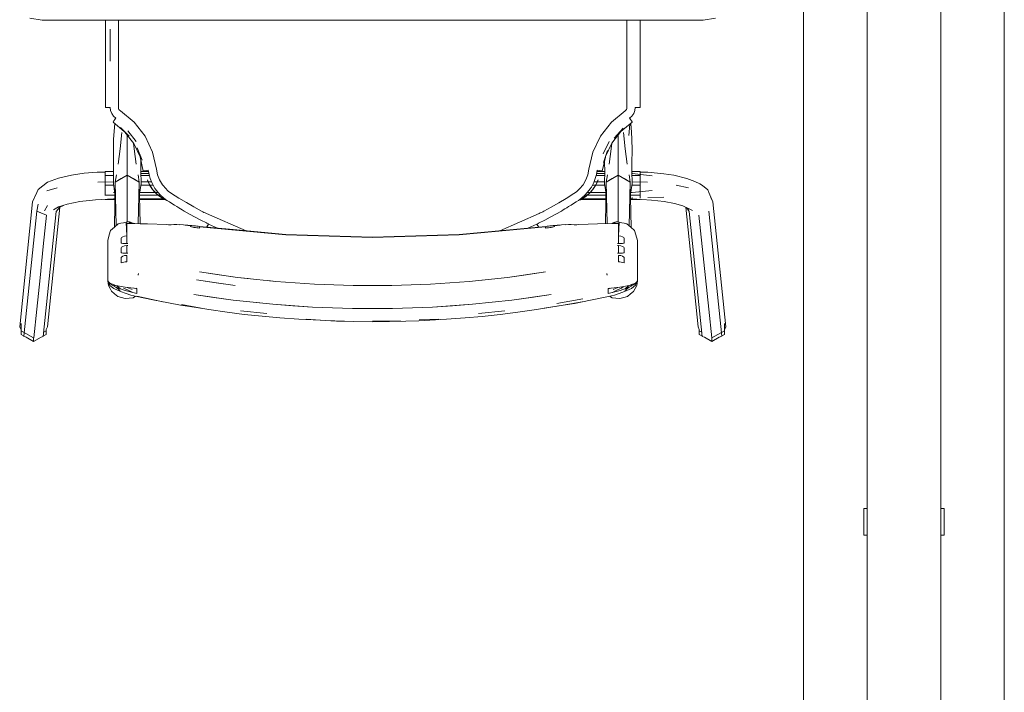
# Model space of a CAD drawing. Header units: millimetres. Extents: x -261 to 187, y -214 to 106.
# Tile 103 of 256: x -218.415 to -217.679, y -154.736 to -154.233. Entities that reach past the tile are written whole.
import ezdxf

# ---------------------------------------------------------------- set-up
doc = ezdxf.new("R2010")
doc.units = ezdxf.units.MM
doc.header["$LTSCALE"] = 0.005
doc.header["$MEASUREMENT"] = 0
for name, color, linetype, lineweight in [('IFC-Elemento de mobília-Contorno', 9, 'Continuous', 5), ('IFC-Janela-Contorno', 9, 'Continuous', 5), ('IFC-Parede padrão-Contorno', 9, 'Continuous', 5), ('IFC-Viga-Contorno', 9, 'Continuous', 5)]:
    doc.layers.add(name, color=color, linetype=linetype, lineweight=lineweight)

msp = doc.modelspace()

# ---------------------------------------------------------------- linework, layer by layer
at = {"layer": 'IFC-Elemento de mobília-Contorno', "lineweight": 5}
for p, q in [((-218.40718, -154.23207), (-218.39801, -154.2337)), ((-218.39801, -154.2337), (-217.90405, -154.2337)), ((-218.35083, -154.24124), (-218.35083, -154.2337)), ((-218.35083, -154.24407), (-218.35083, -154.2337)), ((-218.34101, -154.24486), (-218.34101, -154.2337)), ((-217.96104, -154.23949), (-217.96104, -154.2337)), ((-217.95122, -154.24407), (-217.95122, -154.2337)), ((-217.90405, -154.2337), (-217.89487, -154.23207)), ((-218.3472, -154.25432), (-218.34715, -154.24039)), ((-218.34719, -154.25234), (-218.34715, -154.24039)), ((-217.96104, -154.25297), (-217.96104, -154.23949)), ((-218.35083, -154.25404), (-218.35083, -154.24407)), ((-218.34101, -154.25154), (-218.34101, -154.24486)), ((-217.95122, -154.25404), (-217.95122, -154.24407)), ((-218.35083, -154.25404), (-218.35083, -154.26401)), ((-218.34723, -154.26429), (-218.34719, -154.25234)), ((-218.34101, -154.25497), (-218.34101, -154.25154)), ((-218.34101, -154.2567), (-218.34101, -154.25497)), ((-218.34101, -154.25922), (-218.34101, -154.2567)), ((-217.96104, -154.26646), (-217.96104, -154.25297)), ((-217.95123, -154.26401), (-217.95122, -154.25404)), ((-218.35083, -154.27273), (-218.35083, -154.26401)), ((-218.34101, -154.26428), (-218.34101, -154.25922)), ((-218.34101, -154.2734), (-218.34101, -154.26428)), ((-217.95123, -154.27273), (-217.95123, -154.26401)), ((-218.35083, -154.28146), (-218.35083, -154.27273)), ((-217.96104, -154.28119), (-217.96104, -154.26646)), ((-217.95123, -154.28146), (-217.95123, -154.27273)), ((-218.34101, -154.28191), (-218.34101, -154.2734)), ((-218.35083, -154.29019), (-218.35083, -154.28146)), ((-218.34101, -154.29044), (-218.34101, -154.28191)), ((-217.96104, -154.29897), (-217.96104, -154.28119)), ((-217.95123, -154.28146), (-217.95122, -154.29019)), ((-218.35083, -154.29893), (-218.35083, -154.29019)), ((-218.34101, -154.29897), (-218.34101, -154.29044)), ((-217.95122, -154.29893), (-217.95122, -154.29019)), ((-218.35083, -154.29893), (-218.35061, -154.29895)), ((-218.35061, -154.29895), (-218.34985, -154.29896)), ((-218.34985, -154.29896), (-218.34867, -154.29898)), ((-218.34867, -154.29898), (-218.34724, -154.29898)), ((-218.34724, -154.29898), (-218.34695, -154.30126)), ((-218.34695, -154.30126), (-218.34611, -154.30341)), ((-218.34101, -154.29897), (-218.34092, -154.29971)), ((-218.34092, -154.29971), (-218.34065, -154.30041)), ((-218.34065, -154.30041), (-218.34021, -154.30101)), ((-218.34021, -154.30101), (-218.33964, -154.3015)), ((-218.33964, -154.3015), (-218.32937, -154.30987)), ((-217.97266, -154.30985), (-217.96241, -154.3015)), ((-217.96241, -154.3015), (-217.96184, -154.30101)), ((-217.96184, -154.30101), (-217.96141, -154.30041)), ((-217.96141, -154.30041), (-217.96113, -154.29971)), ((-217.96113, -154.29971), (-217.96104, -154.29897)), ((-217.95594, -154.30341), (-217.9551, -154.30126)), ((-217.9551, -154.30126), (-217.95482, -154.29898)), ((-217.95482, -154.29898), (-217.95339, -154.29898)), ((-217.95339, -154.29898), (-217.9522, -154.29896)), ((-217.9522, -154.29896), (-217.95144, -154.29895)), ((-217.95144, -154.29895), (-217.95122, -154.29893)), ((-218.34611, -154.30341), (-218.34477, -154.30529)), ((-218.34493, -154.30992), (-218.34481, -154.30968)), ((-218.34481, -154.30968), (-218.34441, -154.309)), ((-218.34477, -154.30529), (-218.343, -154.30677)), ((-218.34441, -154.309), (-218.34377, -154.30798)), ((-218.34377, -154.30798), (-218.343, -154.30677)), ((-218.34353, -154.30759), (-218.34347, -154.30694)), ((-218.34347, -154.30751), (-218.34347, -154.30637)), ((-218.32937, -154.30987), (-218.32119, -154.32028)), ((-217.98084, -154.32025), (-217.97266, -154.30985)), ((-217.95906, -154.30677), (-217.95728, -154.30529)), ((-217.95906, -154.30677), (-217.95828, -154.30798)), ((-217.95858, -154.30694), (-217.95858, -154.30637)), ((-217.95858, -154.30751), (-217.95858, -154.30637)), ((-217.95858, -154.30694), (-217.95853, -154.30759)), ((-217.95858, -154.3073), (-217.95856, -154.30755)), ((-217.95858, -154.3073), (-217.95855, -154.30755)), ((-217.95828, -154.30798), (-217.95764, -154.309)), ((-217.95764, -154.309), (-217.95724, -154.30968)), ((-217.95728, -154.30529), (-217.95594, -154.30341)), ((-217.95724, -154.30968), (-217.95713, -154.30992)), ((-218.34493, -154.30992), (-218.33669, -154.31674)), ((-218.34474, -154.32268), (-218.34379, -154.31086)), ((-218.33959, -154.31379), (-218.33301, -154.32046)), ((-218.33401, -154.3163), (-218.32779, -154.32441)), ((-217.9724, -154.32569), (-217.96564, -154.31695)), ((-217.97058, -154.32182), (-217.96388, -154.31438)), ((-217.96564, -154.31695), (-217.95713, -154.30992)), ((-217.95965, -154.31978), (-217.95891, -154.31139)), ((-217.95824, -154.31084), (-217.95762, -154.31728)), ((-218.34481, -154.33144), (-218.34474, -154.32268)), ((-218.3397, -154.32979), (-218.33848, -154.31765)), ((-218.33618, -154.31725), (-218.32961, -154.32575)), ((-218.33451, -154.32205), (-218.33451, -154.31941)), ((-218.33451, -154.33465), (-218.33451, -154.32205)), ((-218.32119, -154.32028), (-218.3155, -154.33222)), ((-217.98654, -154.33219), (-217.98084, -154.32025)), ((-217.97877, -154.33359), (-217.97426, -154.32441)), ((-217.96754, -154.32205), (-217.96754, -154.31941)), ((-217.96754, -154.33465), (-217.96754, -154.32205)), ((-217.96358, -154.31765), (-217.96235, -154.32979)), ((-217.95762, -154.31728), (-217.95731, -154.32268)), ((-217.95731, -154.32268), (-217.95719, -154.33089)), ((-218.34481, -154.33144), (-218.34469, -154.34016)), ((-218.34121, -154.34117), (-218.3397, -154.32979)), ((-218.32975, -154.32557), (-218.32932, -154.32979)), ((-218.32961, -154.32575), (-218.32491, -154.33576)), ((-218.32932, -154.32979), (-218.32781, -154.34117)), ((-218.32706, -154.32898), (-218.32343, -154.33828)), ((-217.97852, -154.33992), (-217.9755, -154.33098)), ((-217.97703, -154.33551), (-217.9724, -154.32569)), ((-217.97424, -154.34117), (-217.97273, -154.32979)), ((-217.97273, -154.32979), (-217.9723, -154.32556)), ((-217.96235, -154.32979), (-217.96084, -154.34117)), ((-217.95737, -154.34016), (-217.95719, -154.33089)), ((-218.33451, -154.34423), (-218.33451, -154.33465)), ((-218.32491, -154.33576), (-218.32248, -154.34653)), ((-218.32434, -154.34016), (-218.3243, -154.33843)), ((-218.3155, -154.33222), (-218.31258, -154.34508)), ((-217.98948, -154.34508), (-217.98654, -154.33219)), ((-217.97958, -154.34653), (-217.97718, -154.33595)), ((-217.97774, -154.33842), (-217.97772, -154.34016)), ((-217.96754, -154.34423), (-217.96754, -154.33465)), ((-218.35101, -154.34968), (-218.35101, -154.34666)), ((-218.35101, -154.34666), (-218.34465, -154.34666)), ((-218.34486, -154.35581), (-218.34464, -154.34638)), ((-218.34469, -154.34016), (-218.34464, -154.34638)), ((-218.33451, -154.34957), (-218.33451, -154.34423)), ((-218.32438, -154.34638), (-218.32434, -154.34016)), ((-218.32438, -154.34638), (-218.32417, -154.35581)), ((-218.32438, -154.34666), (-218.31861, -154.34666)), ((-218.32248, -154.34653), (-218.3222, -154.34638)), ((-218.3222, -154.34638), (-218.3214, -154.34618)), ((-218.3214, -154.34618), (-218.32019, -154.34598)), ((-218.32019, -154.34598), (-218.31876, -154.34579)), ((-218.31876, -154.34579), (-218.31822, -154.34896)), ((-218.31258, -154.34508), (-218.31176, -154.34917)), ((-217.99029, -154.34916), (-217.98948, -154.34508)), ((-217.98383, -154.34896), (-217.9833, -154.34579)), ((-217.98344, -154.34666), (-217.97768, -154.34666)), ((-217.9833, -154.34579), (-217.98187, -154.34598)), ((-217.98187, -154.34598), (-217.98065, -154.34618)), ((-217.98065, -154.34618), (-217.97985, -154.34638)), ((-217.97985, -154.34638), (-217.97958, -154.34653)), ((-217.97789, -154.35581), (-217.97767, -154.34638)), ((-217.97772, -154.34016), (-217.97767, -154.34638)), ((-217.96754, -154.34957), (-217.96754, -154.34423)), ((-217.95741, -154.34638), (-217.95737, -154.34016)), ((-217.95741, -154.34638), (-217.9572, -154.35581)), ((-217.95741, -154.34666), (-217.95104, -154.34666)), ((-217.95104, -154.34968), (-217.95104, -154.34666)), ((-217.95104, -154.34715), (-217.95104, -154.34666)), ((-218.39398, -154.35478), (-218.38583, -154.35184)), ((-218.38583, -154.35184), (-218.37614, -154.34961)), ((-218.37614, -154.34961), (-218.36673, -154.34803)), ((-218.36673, -154.34803), (-218.35708, -154.34731)), ((-218.35708, -154.34731), (-218.35101, -154.34723)), ((-218.35101, -154.34968), (-218.34472, -154.34968)), ((-218.35101, -154.35708), (-218.35101, -154.34968)), ((-218.34486, -154.34823), (-218.34468, -154.34823)), ((-218.34347, -154.35463), (-218.34262, -154.34932)), ((-218.34347, -154.35463), (-218.33451, -154.34957)), ((-218.34347, -154.35463), (-218.33899, -154.3521)), ((-218.33899, -154.3521), (-218.33451, -154.34957)), ((-218.33451, -154.36635), (-218.33451, -154.34957)), ((-218.33451, -154.34957), (-218.32555, -154.35463)), ((-218.33451, -154.34957), (-218.33003, -154.3521)), ((-218.33003, -154.3521), (-218.32555, -154.35463)), ((-218.3264, -154.34932), (-218.32555, -154.35463)), ((-218.32434, -154.34823), (-218.31835, -154.34823)), ((-218.32431, -154.34968), (-218.31803, -154.34968)), ((-218.31942, -154.35305), (-218.31874, -154.35474)), ((-218.31942, -154.35308), (-218.31942, -154.35306)), ((-218.31942, -154.35308), (-218.31793, -154.35641)), ((-218.31942, -154.35308), (-218.31874, -154.35474)), ((-218.31942, -154.35311), (-218.31929, -154.3534)), ((-218.31822, -154.34896), (-218.31736, -154.35208)), ((-218.31736, -154.35208), (-218.31619, -154.3551)), ((-218.31176, -154.34917), (-218.31028, -154.35306)), ((-218.31028, -154.35306), (-218.30817, -154.35665)), ((-217.99388, -154.35664), (-217.99177, -154.35305)), ((-217.99177, -154.35305), (-217.99029, -154.34916)), ((-217.98586, -154.3551), (-217.98469, -154.35208)), ((-217.98469, -154.35208), (-217.98383, -154.34896)), ((-217.98413, -154.35641), (-217.98275, -154.35334)), ((-217.98403, -154.34968), (-217.97775, -154.34968)), ((-217.98371, -154.34823), (-217.97771, -154.34823)), ((-217.98331, -154.35474), (-217.98263, -154.35305)), ((-217.98331, -154.35474), (-217.98263, -154.35308)), ((-217.98276, -154.3534), (-217.98263, -154.35311)), ((-217.98263, -154.35308), (-217.98263, -154.35306)), ((-217.9765, -154.35463), (-217.97565, -154.34932)), ((-217.9765, -154.35463), (-217.96754, -154.34957)), ((-217.9765, -154.35463), (-217.97202, -154.3521)), ((-217.97202, -154.3521), (-217.96754, -154.34957)), ((-217.96754, -154.36635), (-217.96754, -154.34957)), ((-217.96754, -154.34957), (-217.95858, -154.35463)), ((-217.96754, -154.34957), (-217.96306, -154.3521)), ((-217.96306, -154.3521), (-217.95858, -154.35463)), ((-217.95943, -154.34932), (-217.95858, -154.35463)), ((-217.95737, -154.34823), (-217.95719, -154.34823)), ((-217.95734, -154.34968), (-217.95104, -154.34968)), ((-217.95719, -154.34823), (-217.95719, -154.34769)), ((-217.95719, -154.34823), (-217.95719, -154.34769)), ((-217.95719, -154.34823), (-217.9423, -154.34994)), ((-217.95104, -154.34715), (-217.9455, -154.34715)), ((-217.95104, -154.35708), (-217.95104, -154.34968)), ((-217.9455, -154.34715), (-217.93345, -154.34852)), ((-217.93345, -154.34852), (-217.92596, -154.34944)), ((-217.92596, -154.34944), (-217.91633, -154.35192)), ((-217.91633, -154.35192), (-217.91021, -154.35421)), ((-218.40215, -154.36235), (-218.40116, -154.36015)), ((-218.40116, -154.36015), (-218.39398, -154.35478)), ((-218.39448, -154.36112), (-218.38697, -154.35887)), ((-218.35644, -154.35483), (-218.34486, -154.35454)), ((-218.35101, -154.35708), (-218.34466, -154.35708)), ((-218.35101, -154.36452), (-218.35101, -154.35708)), ((-218.34486, -154.35454), (-218.34483, -154.35454)), ((-218.34486, -154.35581), (-218.34365, -154.36364)), ((-218.34412, -154.38841), (-218.34347, -154.35463)), ((-218.34347, -154.35463), (-218.34265, -154.3871)), ((-218.32633, -154.38571), (-218.32555, -154.35463)), ((-218.32555, -154.35463), (-218.32495, -154.38574)), ((-218.32538, -154.36364), (-218.32417, -154.35581)), ((-218.32436, -154.35708), (-218.31758, -154.35708)), ((-218.3242, -154.35454), (-218.31882, -154.35454)), ((-218.31876, -154.35454), (-218.31641, -154.35454)), ((-218.31874, -154.35474), (-218.31777, -154.35677)), ((-218.31874, -154.35474), (-218.31795, -154.35638)), ((-218.31795, -154.35638), (-218.31704, -154.35796)), ((-218.31777, -154.35677), (-218.31704, -154.35796)), ((-218.31754, -154.35708), (-218.31518, -154.35708)), ((-218.31741, -154.35732), (-218.31587, -154.35967)), ((-218.31704, -154.35796), (-218.31602, -154.35948)), ((-218.31619, -154.3551), (-218.31472, -154.35796)), ((-218.31602, -154.35948), (-218.31552, -154.36021)), ((-218.31602, -154.35948), (-218.31429, -154.36164)), ((-218.31552, -154.36021), (-218.31429, -154.36164)), ((-218.31476, -154.36106), (-218.31367, -154.36227)), ((-218.31472, -154.35796), (-218.31443, -154.35843)), ((-218.31443, -154.35843), (-218.31414, -154.3589)), ((-218.31414, -154.3589), (-218.31383, -154.35937)), ((-218.31383, -154.35937), (-218.31351, -154.35983)), ((-218.31355, -154.35978), (-218.31165, -154.36227)), ((-218.30817, -154.35665), (-218.30549, -154.35984)), ((-218.30549, -154.35984), (-218.30454, -154.36075)), ((-218.30454, -154.36075), (-218.30354, -154.36161)), ((-217.99851, -154.36161), (-217.99751, -154.36075)), ((-217.99751, -154.36075), (-217.99656, -154.35984)), ((-217.99656, -154.35984), (-217.99388, -154.35664)), ((-217.9904, -154.36227), (-217.9885, -154.35978)), ((-217.98854, -154.35983), (-217.98822, -154.35937)), ((-217.98838, -154.36227), (-217.9873, -154.36106)), ((-217.98822, -154.35937), (-217.98792, -154.3589)), ((-217.98792, -154.3589), (-217.98762, -154.35843)), ((-217.98777, -154.36164), (-217.98603, -154.35948)), ((-217.98777, -154.36164), (-217.98654, -154.36021)), ((-217.98762, -154.35843), (-217.98733, -154.35796)), ((-217.98733, -154.35796), (-217.98586, -154.3551)), ((-217.98688, -154.35708), (-217.98451, -154.35708)), ((-217.98654, -154.36021), (-217.98603, -154.35948)), ((-217.98618, -154.35967), (-217.98465, -154.35732)), ((-217.98603, -154.35948), (-217.98501, -154.35796)), ((-217.98565, -154.35454), (-217.98329, -154.35454)), ((-217.98501, -154.35796), (-217.98411, -154.35638)), ((-217.98501, -154.35796), (-217.98428, -154.35677)), ((-217.98448, -154.35708), (-217.97769, -154.35708)), ((-217.98428, -154.35677), (-217.98331, -154.35474)), ((-217.98411, -154.35638), (-217.98331, -154.35474)), ((-217.98323, -154.35454), (-217.97786, -154.35454)), ((-217.97789, -154.35581), (-217.97668, -154.36364)), ((-217.9771, -154.3857), (-217.9765, -154.35463)), ((-217.9765, -154.35463), (-217.97572, -154.38566)), ((-217.9594, -154.38728), (-217.95858, -154.35463)), ((-217.95858, -154.35463), (-217.95793, -154.3886)), ((-217.95841, -154.36364), (-217.9572, -154.35581)), ((-217.95739, -154.35708), (-217.95104, -154.35708)), ((-217.95723, -154.35454), (-217.94561, -154.35483)), ((-217.95722, -154.35454), (-217.95719, -154.35454)), ((-217.95719, -154.36239), (-217.9423, -154.36097)), ((-217.95104, -154.36452), (-217.95104, -154.35708)), ((-217.92416, -154.35703), (-217.91508, -154.35887)), ((-217.91021, -154.35421), (-217.90648, -154.35593)), ((-217.90648, -154.35593), (-217.90464, -154.35725)), ((-217.90464, -154.35725), (-217.90066, -154.36054)), ((-217.90066, -154.36054), (-217.8999, -154.36235)), ((-218.40518, -154.36941), (-218.40215, -154.36235)), ((-218.40518, -154.36941), (-218.40376, -154.36649)), ((-218.36998, -154.3693), (-218.35816, -154.36799)), ((-218.35816, -154.36799), (-218.34486, -154.36717)), ((-218.35101, -154.36452), (-218.34366, -154.36452)), ((-218.35101, -154.36464), (-218.35101, -154.36452)), ((-218.35101, -154.36766), (-218.35101, -154.36755)), ((-218.35101, -154.36766), (-218.34372, -154.36766)), ((-218.34486, -154.36239), (-218.34384, -154.36239)), ((-218.34486, -154.36717), (-218.34371, -154.36717)), ((-218.33451, -154.38315), (-218.33451, -154.36635)), ((-218.32536, -154.36452), (-218.31123, -154.36452)), ((-218.32531, -154.36717), (-218.30738, -154.36717)), ((-218.3253, -154.36766), (-218.30654, -154.36766)), ((-218.32518, -154.36239), (-218.31359, -154.36239)), ((-218.31429, -154.36164), (-218.31276, -154.36327)), ((-218.31429, -154.36164), (-218.31229, -154.36366)), ((-218.31355, -154.36239), (-218.31155, -154.36239)), ((-218.31276, -154.36327), (-218.30965, -154.36582)), ((-218.31233, -154.36362), (-218.31017, -154.36538)), ((-218.31165, -154.36227), (-218.30957, -154.36452)), ((-218.31122, -154.36452), (-218.30957, -154.36452)), ((-218.31017, -154.36538), (-218.30785, -154.3669)), ((-218.30965, -154.36582), (-218.30785, -154.3669)), ((-218.30957, -154.36452), (-218.30727, -154.36655)), ((-218.30817, -154.36669), (-218.30768, -154.36698)), ((-218.30785, -154.3669), (-218.30618, -154.36787)), ((-218.30785, -154.3669), (-218.3048, -154.36835)), ((-218.30728, -154.36717), (-218.30643, -154.36717)), ((-218.30727, -154.36655), (-218.30479, -154.36835)), ((-218.30625, -154.36766), (-218.30575, -154.36766)), ((-218.30618, -154.36787), (-218.30449, -154.36855)), ((-218.3048, -154.36835), (-218.30296, -154.36954)), ((-218.30354, -154.36161), (-218.3025, -154.36241)), ((-218.30253, -154.36239), (-218.30141, -154.36317)), ((-218.30141, -154.36317), (-218.29589, -154.36668)), ((-218.29589, -154.36668), (-218.29032, -154.37005)), ((-218.01207, -154.37025), (-218.00641, -154.36684)), ((-218.00641, -154.36684), (-218.00064, -154.36317)), ((-218.00064, -154.36317), (-217.99951, -154.36239)), ((-217.99956, -154.36242), (-217.99851, -154.36161)), ((-217.9991, -154.36954), (-217.99726, -154.36835)), ((-217.99756, -154.36855), (-217.99587, -154.36787)), ((-217.99736, -154.36842), (-217.99424, -154.36692)), ((-217.99726, -154.36835), (-217.99478, -154.36655)), ((-217.9963, -154.36766), (-217.99578, -154.36766)), ((-217.99587, -154.36787), (-217.99424, -154.36692)), ((-217.99563, -154.36717), (-217.99476, -154.36717)), ((-217.99551, -154.36766), (-217.97675, -154.36766)), ((-217.99478, -154.36655), (-217.99248, -154.36452)), ((-217.99467, -154.36717), (-217.97675, -154.36717)), ((-217.99442, -154.36701), (-217.99391, -154.36671)), ((-217.99424, -154.36692), (-217.99183, -154.36534)), ((-217.99424, -154.36692), (-217.99241, -154.36582)), ((-217.99248, -154.36452), (-217.9904, -154.36227)), ((-217.99248, -154.36452), (-217.99083, -154.36452)), ((-217.99241, -154.36582), (-217.98929, -154.36327)), ((-217.99188, -154.36538), (-217.98972, -154.36362)), ((-217.99082, -154.36452), (-217.97669, -154.36452)), ((-217.99051, -154.36239), (-217.98851, -154.36239)), ((-217.98976, -154.36366), (-217.98777, -154.36164)), ((-217.98929, -154.36327), (-217.98777, -154.36164)), ((-217.98846, -154.36239), (-217.97687, -154.36239)), ((-217.96754, -154.38315), (-217.96754, -154.36635)), ((-217.95839, -154.36452), (-217.95104, -154.36452)), ((-217.95834, -154.36717), (-217.95719, -154.36717)), ((-217.95833, -154.36766), (-217.95104, -154.36766)), ((-217.95821, -154.36239), (-217.95719, -154.36239)), ((-217.95719, -154.36717), (-217.95719, -154.36609)), ((-217.95719, -154.36717), (-217.94262, -154.36809)), ((-217.95104, -154.36659), (-217.95104, -154.36452)), ((-217.95104, -154.36766), (-217.95104, -154.36756)), ((-217.9455, -154.36623), (-217.93345, -154.36591)), ((-217.94262, -154.36809), (-217.93311, -154.36911)), ((-217.8999, -154.36235), (-217.89687, -154.36941)), ((-217.89829, -154.36649), (-217.89687, -154.36941)), ((-218.41486, -154.46284), (-218.40518, -154.36941)), ((-218.40215, -154.37651), (-218.40116, -154.37118)), ((-218.39638, -154.37604), (-218.39398, -154.37216)), ((-218.39417, -154.46297), (-218.38488, -154.37331)), ((-218.38966, -154.37553), (-218.38593, -154.37329)), ((-218.38752, -154.3766), (-218.38493, -154.37333)), ((-218.38593, -154.37329), (-218.37945, -154.37127)), ((-218.38493, -154.37333), (-218.3822, -154.37213)), ((-218.37945, -154.37127), (-218.36998, -154.3693)), ((-218.30296, -154.36954), (-218.30111, -154.37072)), ((-218.30111, -154.37072), (-218.29925, -154.37188)), ((-218.29925, -154.37188), (-218.29737, -154.37304)), ((-218.29737, -154.37304), (-218.29603, -154.37387)), ((-218.29603, -154.37387), (-218.29469, -154.37468)), ((-218.29469, -154.37468), (-218.29335, -154.37549)), ((-218.29335, -154.37549), (-218.292, -154.3763)), ((-218.29032, -154.37005), (-218.2847, -154.37326)), ((-218.2847, -154.37326), (-218.279, -154.37634)), ((-218.02305, -154.37634), (-218.01762, -154.37341)), ((-218.01762, -154.37341), (-218.01207, -154.37025)), ((-218.01005, -154.3763), (-218.00871, -154.37549)), ((-218.00871, -154.37549), (-218.00736, -154.37468)), ((-218.00736, -154.37468), (-218.00602, -154.37387)), ((-218.00602, -154.37387), (-218.00466, -154.37303)), ((-218.00466, -154.37303), (-218.0028, -154.37188)), ((-218.0028, -154.37188), (-218.00094, -154.37072)), ((-218.00094, -154.37072), (-217.9991, -154.36954)), ((-217.93311, -154.36911), (-217.92539, -154.37059)), ((-217.92539, -154.37059), (-217.91929, -154.37245)), ((-217.91929, -154.37245), (-217.91211, -154.37582)), ((-217.91715, -154.37345), (-217.90789, -154.46297)), ((-217.91672, -154.37365), (-217.91486, -154.37505)), ((-217.91629, -154.37398), (-217.91453, -154.3766)), ((-217.89687, -154.36941), (-217.88719, -154.46284)), ((-218.41183, -154.46994), (-218.40215, -154.37651)), ((-218.40215, -154.37651), (-218.3985, -154.37799)), ((-218.40215, -154.37651), (-218.39484, -154.37948)), ((-218.3985, -154.37799), (-218.39484, -154.37948)), ((-218.39726, -154.40284), (-218.39484, -154.37948)), ((-218.3972, -154.47003), (-218.38752, -154.3766)), ((-218.33451, -154.38453), (-218.33451, -154.38315)), ((-218.292, -154.3763), (-218.28789, -154.37864)), ((-218.28789, -154.37864), (-218.28375, -154.38091)), ((-218.28375, -154.38091), (-218.27958, -154.38311)), ((-218.27958, -154.38311), (-218.27537, -154.38523)), ((-218.279, -154.37634), (-218.27809, -154.37682)), ((-218.27809, -154.37682), (-218.27718, -154.37729)), ((-218.27718, -154.37729), (-218.27627, -154.37776)), ((-218.27627, -154.37776), (-218.27536, -154.37822)), ((-218.27536, -154.37822), (-218.24571, -154.39112)), ((-218.04141, -154.38464), (-218.02669, -154.37822)), ((-218.02669, -154.37822), (-218.02579, -154.37776)), ((-218.02668, -154.38523), (-218.02247, -154.38311)), ((-218.02579, -154.37776), (-218.02488, -154.3773)), ((-218.02488, -154.3773), (-218.02397, -154.37682)), ((-218.02397, -154.37682), (-218.02305, -154.37634)), ((-218.02247, -154.38311), (-218.0183, -154.38091)), ((-218.0183, -154.38091), (-218.01416, -154.37864)), ((-218.01416, -154.37864), (-218.01005, -154.3763)), ((-217.96754, -154.38457), (-217.96754, -154.38315)), ((-217.91453, -154.3766), (-217.90486, -154.47003)), ((-217.90721, -154.37948), (-217.9048, -154.40284)), ((-217.8999, -154.37651), (-217.89022, -154.46994)), ((-218.34696, -154.39096), (-218.34407, -154.38836)), ((-218.34407, -154.38836), (-218.34117, -154.38577)), ((-218.34117, -154.38577), (-218.33924, -154.38541)), ((-218.33924, -154.38541), (-218.3373, -154.38505)), ((-218.3373, -154.38505), (-218.33538, -154.38469)), ((-218.33538, -154.38469), (-218.33489, -154.3846)), ((-218.33538, -154.38469), (-218.33487, -154.39489)), ((-218.33489, -154.3846), (-218.33441, -154.38451)), ((-218.33487, -154.38573), (-218.3338, -154.38558)), ((-218.33487, -154.38573), (-218.33434, -154.38565)), ((-218.33487, -154.39489), (-218.33487, -154.38573)), ((-218.33487, -154.38573), (-218.31927, -154.38586)), ((-218.33487, -154.38573), (-218.32487, -154.38582)), ((-218.33441, -154.38451), (-218.33393, -154.38442)), ((-218.33434, -154.38565), (-218.33407, -154.38562)), ((-218.33407, -154.38562), (-218.3338, -154.38558)), ((-218.33393, -154.38442), (-218.33369, -154.38438)), ((-218.3338, -154.38558), (-218.33274, -154.3855)), ((-218.3338, -154.38558), (-218.33354, -154.38556)), ((-218.33369, -154.38438), (-218.33344, -154.38433)), ((-218.33354, -154.38556), (-218.33327, -154.38554)), ((-218.33344, -154.38433), (-218.33325, -154.3844)), ((-218.33327, -154.38554), (-218.33301, -154.38552)), ((-218.33325, -154.3844), (-218.33306, -154.38447)), ((-218.33306, -154.38447), (-218.33286, -154.38455)), ((-218.33301, -154.38552), (-218.33274, -154.3855)), ((-218.33286, -154.38455), (-218.33267, -154.38462)), ((-218.33274, -154.3855), (-218.32487, -154.38582)), ((-218.33274, -154.3855), (-218.33245, -154.38551)), ((-218.33267, -154.38462), (-218.33248, -154.38469)), ((-218.33248, -154.38469), (-218.33228, -154.38476)), ((-218.33245, -154.38551), (-218.33232, -154.38552)), ((-218.33228, -154.38476), (-218.33209, -154.38483)), ((-218.33209, -154.38483), (-218.3319, -154.38491)), ((-218.3319, -154.38491), (-218.3317, -154.38498)), ((-218.3317, -154.38498), (-218.33151, -154.38505)), ((-218.33151, -154.38505), (-218.33132, -154.38512)), ((-218.33132, -154.38512), (-218.33103, -154.38557)), ((-218.33132, -154.38512), (-218.33112, -154.3852)), ((-218.33132, -154.38512), (-218.33131, -154.38556)), ((-218.33112, -154.3852), (-218.33093, -154.38527)), ((-218.33093, -154.38527), (-218.33074, -154.38534)), ((-218.33074, -154.38534), (-218.33047, -154.38559)), ((-218.33074, -154.38558), (-218.33074, -154.38534)), ((-218.33074, -154.38534), (-218.33054, -154.38542)), ((-218.33054, -154.38542), (-218.33046, -154.3856)), ((-218.33054, -154.38542), (-218.33035, -154.38548)), ((-218.33054, -154.38542), (-218.33036, -154.3856)), ((-218.33035, -154.38548), (-218.33024, -154.3856)), ((-218.33035, -154.38548), (-218.33008, -154.38559)), ((-218.33035, -154.38548), (-218.33032, -154.3856)), ((-218.33008, -154.38559), (-218.33001, -154.38561)), ((-218.32922, -154.38565), (-218.31927, -154.38586)), ((-218.32495, -154.38581), (-218.32482, -154.38582)), ((-218.32487, -154.38582), (-218.31927, -154.38586)), ((-218.31927, -154.38586), (-218.30519, -154.38644)), ((-218.30519, -154.38644), (-218.30368, -154.3866)), ((-218.30368, -154.3866), (-218.30166, -154.38653)), ((-218.30166, -154.38653), (-218.29959, -154.38649)), ((-218.29959, -154.38649), (-218.29748, -154.38648)), ((-218.29748, -154.38648), (-218.29534, -154.38651)), ((-218.29541, -154.38651), (-218.29541, -154.38646)), ((-218.29541, -154.38646), (-218.28619, -154.38722)), ((-218.29541, -154.38646), (-218.29534, -154.38651)), ((-218.2912, -154.3869), (-218.28707, -154.38732)), ((-218.2912, -154.3869), (-218.28712, -154.38742)), ((-218.28712, -154.3875), (-218.28712, -154.38742)), ((-218.28712, -154.38757), (-218.28712, -154.3875)), ((-218.28712, -154.38765), (-218.28712, -154.38757)), ((-218.28712, -154.38773), (-218.28712, -154.38765)), ((-218.28712, -154.38773), (-218.28692, -154.38795)), ((-218.28707, -154.38732), (-218.28675, -154.38722)), ((-218.28692, -154.38795), (-218.28638, -154.38818)), ((-218.28675, -154.38722), (-218.28619, -154.38722)), ((-218.28638, -154.38818), (-218.28557, -154.38838)), ((-218.28619, -154.38722), (-218.28546, -154.38729)), ((-218.28557, -154.38838), (-218.28462, -154.38853)), ((-218.28546, -154.38729), (-218.28462, -154.38738)), ((-218.28462, -154.38738), (-218.28358, -154.3875)), ((-218.28462, -154.38853), (-218.28357, -154.38865)), ((-218.28358, -154.3875), (-218.28254, -154.38762)), ((-218.28357, -154.38865), (-218.28253, -154.38877)), ((-218.28254, -154.38762), (-218.28151, -154.38774)), ((-218.28253, -154.38877), (-218.28149, -154.3889)), ((-218.28151, -154.38774), (-218.28047, -154.38787)), ((-218.28149, -154.3889), (-218.28045, -154.38903)), ((-218.28047, -154.38787), (-218.25537, -154.39022)), ((-218.28045, -154.38809), (-218.21592, -154.39413)), ((-218.28045, -154.38833), (-218.28045, -154.38809)), ((-218.28045, -154.38856), (-218.28045, -154.38833)), ((-218.28045, -154.38879), (-218.28045, -154.38856)), ((-218.28045, -154.38903), (-218.28045, -154.38879)), ((-218.27537, -154.38523), (-218.27496, -154.38544)), ((-218.2751, -154.38837), (-218.27496, -154.38808)), ((-218.27496, -154.38544), (-218.27454, -154.38564)), ((-218.27496, -154.38808), (-218.27436, -154.38685)), ((-218.2749, -154.38839), (-218.27437, -154.38735)), ((-218.27454, -154.38564), (-218.27413, -154.38584)), ((-218.27437, -154.38735), (-218.27371, -154.38605)), ((-218.27436, -154.38685), (-218.2739, -154.38595)), ((-218.27436, -154.38685), (-218.27416, -154.38694)), ((-218.27436, -154.38685), (-218.27416, -154.38694)), ((-218.27413, -154.38584), (-218.27371, -154.38605)), ((-218.27371, -154.38605), (-218.26693, -154.38914)), ((-218.27371, -154.38605), (-218.26692, -154.38914)), ((-218.25537, -154.39022), (-218.21593, -154.39391)), ((-218.08634, -154.39413), (-218.02181, -154.38809)), ((-218.05613, -154.39105), (-218.04141, -154.38464)), ((-218.05405, -154.39089), (-218.02178, -154.38787)), ((-218.03509, -154.38912), (-218.02834, -154.38605)), ((-218.03508, -154.38912), (-218.02834, -154.38605)), ((-218.02834, -154.38605), (-218.02792, -154.38584)), ((-218.02834, -154.38605), (-218.02769, -154.38735)), ((-218.02815, -154.38595), (-218.0277, -154.38685)), ((-218.02792, -154.38584), (-218.02751, -154.38564)), ((-218.02789, -154.38694), (-218.0277, -154.38685)), ((-218.02789, -154.38694), (-218.0277, -154.38685)), ((-218.0277, -154.38685), (-218.02709, -154.38808)), ((-218.02769, -154.38735), (-218.02716, -154.38837)), ((-218.02751, -154.38564), (-218.02709, -154.38544)), ((-218.02709, -154.38544), (-218.02668, -154.38523)), ((-218.02709, -154.38808), (-218.02696, -154.38835)), ((-218.02181, -154.38833), (-218.02181, -154.38809)), ((-218.02181, -154.38856), (-218.02181, -154.38833)), ((-218.02181, -154.38879), (-218.02181, -154.38856)), ((-218.02181, -154.38903), (-218.02181, -154.38879)), ((-218.02181, -154.38903), (-218.02076, -154.3889)), ((-218.02178, -154.38787), (-218.02075, -154.38774)), ((-218.02178, -154.38787), (-218.02155, -154.389)), ((-218.02178, -154.38787), (-218.02155, -154.389)), ((-218.02076, -154.3889), (-218.01972, -154.38877)), ((-218.02075, -154.38774), (-218.01971, -154.38762)), ((-218.01972, -154.38877), (-218.01868, -154.38865)), ((-218.01971, -154.38762), (-218.01867, -154.3875)), ((-218.01868, -154.38865), (-218.01764, -154.38853)), ((-218.01867, -154.3875), (-218.01764, -154.38738)), ((-218.01764, -154.38738), (-218.0168, -154.38729)), ((-218.01764, -154.38853), (-218.01668, -154.38838)), ((-218.0168, -154.38729), (-218.01606, -154.38722)), ((-218.01668, -154.38838), (-218.01587, -154.38818)), ((-218.01606, -154.38722), (-218.00685, -154.38646)), ((-218.01606, -154.38722), (-218.0155, -154.38722)), ((-218.01587, -154.38818), (-218.01533, -154.38795)), ((-218.0155, -154.38722), (-218.01519, -154.38732)), ((-218.01533, -154.38795), (-218.01514, -154.38773)), ((-218.01519, -154.38732), (-218.01105, -154.3869)), ((-218.01514, -154.38742), (-218.01105, -154.3869)), ((-218.01514, -154.3875), (-218.01514, -154.38742)), ((-218.01514, -154.38757), (-218.01514, -154.3875)), ((-218.01514, -154.38765), (-218.01514, -154.38757)), ((-218.01514, -154.38773), (-218.01514, -154.38765)), ((-218.00692, -154.38651), (-218.00685, -154.38646)), ((-218.00692, -154.38651), (-218.00477, -154.38648)), ((-218.00685, -154.38646), (-218.00684, -154.38651)), ((-218.00477, -154.38648), (-218.00266, -154.38649)), ((-218.00266, -154.38649), (-218.00059, -154.38653)), ((-218.00059, -154.38653), (-217.99857, -154.3866)), ((-217.99857, -154.3866), (-217.99706, -154.38644)), ((-217.99706, -154.38644), (-217.98298, -154.38586)), ((-217.98298, -154.38586), (-217.97108, -154.38554)), ((-217.972, -154.38556), (-217.9719, -154.38548)), ((-217.9719, -154.38548), (-217.97171, -154.38542)), ((-217.97171, -154.38542), (-217.97152, -154.38534)), ((-217.97152, -154.38534), (-217.97132, -154.38527)), ((-217.97132, -154.38527), (-217.97113, -154.3852)), ((-217.97113, -154.3852), (-217.97094, -154.38512)), ((-217.97108, -154.38554), (-217.96924, -154.38551)), ((-217.97094, -154.38512), (-217.97074, -154.38505)), ((-217.97085, -154.38553), (-217.97062, -154.38553)), ((-217.97074, -154.38505), (-217.97055, -154.38498)), ((-217.97062, -154.38553), (-217.97039, -154.38553)), ((-217.97055, -154.38498), (-217.97036, -154.38491)), ((-217.97039, -154.38553), (-217.97016, -154.38552)), ((-217.97036, -154.38491), (-217.97016, -154.38483)), ((-217.97016, -154.38483), (-217.96997, -154.38476)), ((-217.97016, -154.38552), (-217.96993, -154.38552)), ((-217.96997, -154.38476), (-217.96978, -154.38469)), ((-217.96993, -154.38552), (-217.9697, -154.38552)), ((-217.96978, -154.38469), (-217.96958, -154.38462)), ((-217.9697, -154.38552), (-217.96924, -154.38551)), ((-217.96958, -154.38462), (-217.9692, -154.38447)), ((-217.96924, -154.38551), (-217.96738, -154.38573)), ((-217.96924, -154.38551), (-217.96877, -154.38557)), ((-217.9692, -154.38447), (-217.96881, -154.38433)), ((-217.96881, -154.38433), (-217.96833, -154.38442)), ((-217.96877, -154.38557), (-217.96831, -154.38562)), ((-217.96833, -154.38442), (-217.96784, -154.38451)), ((-217.96831, -154.38562), (-217.96785, -154.38568)), ((-217.96785, -154.38568), (-217.96738, -154.38573)), ((-217.96784, -154.38451), (-217.96736, -154.3846)), ((-217.96738, -154.39489), (-217.96688, -154.38469)), ((-217.96738, -154.39489), (-217.96738, -154.38573)), ((-217.96736, -154.3846), (-217.96688, -154.38469)), ((-217.96688, -154.38469), (-217.96495, -154.38505)), ((-217.96495, -154.38505), (-217.96302, -154.38541)), ((-217.96302, -154.38541), (-217.96109, -154.38577)), ((-217.96109, -154.38577), (-217.95819, -154.38836)), ((-217.95819, -154.38836), (-217.95529, -154.39096)), ((-218.34911, -154.39837), (-218.34787, -154.39408)), ((-218.34787, -154.39408), (-218.34696, -154.39096)), ((-218.33911, -154.39659), (-218.3388, -154.39614)), ((-218.33911, -154.39748), (-218.33911, -154.39659)), ((-218.33911, -154.39836), (-218.33911, -154.39748)), ((-218.3388, -154.39614), (-218.3379, -154.39559)), ((-218.3379, -154.39559), (-218.33656, -154.39513)), ((-218.33656, -154.39513), (-218.33487, -154.39489)), ((-218.33487, -154.39629), (-218.33487, -154.39489)), ((-218.33487, -154.39769), (-218.33487, -154.39629)), ((-218.33487, -154.39908), (-218.33487, -154.39769)), ((-218.21593, -154.39391), (-218.18353, -154.39491)), ((-218.21592, -154.39413), (-218.15113, -154.39614)), ((-218.18353, -154.39491), (-218.15113, -154.39592)), ((-218.15113, -154.39614), (-218.08634, -154.39413)), ((-218.15113, -154.39592), (-218.11872, -154.39491)), ((-218.11872, -154.39491), (-218.08632, -154.39391)), ((-218.08632, -154.39391), (-218.05405, -154.39089)), ((-218.05628, -154.3911), (-218.05613, -154.39105)), ((-217.96738, -154.39629), (-217.96738, -154.39489)), ((-217.96738, -154.39489), (-217.96569, -154.39513)), ((-217.96738, -154.39769), (-217.96738, -154.39629)), ((-217.96738, -154.39908), (-217.96738, -154.39769)), ((-217.96569, -154.39513), (-217.96435, -154.39559)), ((-217.96435, -154.39559), (-217.96345, -154.39614)), ((-217.96345, -154.39614), (-217.96314, -154.39659)), ((-217.96314, -154.39748), (-217.96314, -154.39659)), ((-217.96314, -154.39836), (-217.96314, -154.39748)), ((-217.95529, -154.39096), (-217.95438, -154.39408)), ((-217.95438, -154.39408), (-217.95314, -154.39836)), ((-218.39968, -154.4262), (-218.39726, -154.40284)), ((-218.34911, -154.40589), (-218.34911, -154.39837)), ((-218.33911, -154.39924), (-218.33911, -154.39836)), ((-218.33911, -154.40013), (-218.33911, -154.39924)), ((-218.33911, -154.40013), (-218.3388, -154.40039)), ((-218.33911, -154.40387), (-218.3388, -154.40341)), ((-218.33911, -154.40475), (-218.33911, -154.40387)), ((-218.33911, -154.40563), (-218.33911, -154.40475)), ((-218.3388, -154.40039), (-218.3379, -154.40048)), ((-218.3388, -154.40341), (-218.3379, -154.40287)), ((-218.3379, -154.40048), (-218.33656, -154.40047)), ((-218.3379, -154.40287), (-218.33656, -154.40241)), ((-218.33656, -154.40047), (-218.33487, -154.40048)), ((-218.33656, -154.40241), (-218.33487, -154.40217)), ((-218.33487, -154.40048), (-218.33487, -154.39908)), ((-218.33487, -154.40217), (-218.33411, -154.40215)), ((-218.33487, -154.40217), (-218.33468, -154.40216)), ((-218.33487, -154.40356), (-218.33487, -154.40217)), ((-218.33487, -154.40496), (-218.33487, -154.40356)), ((-218.33487, -154.40636), (-218.33487, -154.40496)), ((-218.33468, -154.40048), (-218.33411, -154.40048)), ((-218.33468, -154.40216), (-218.33411, -154.40215)), ((-218.33451, -154.40048), (-218.33411, -154.40048)), ((-218.33451, -154.40215), (-218.33411, -154.40215)), ((-218.33451, -154.40215), (-218.3343, -154.40215)), ((-218.3343, -154.40049), (-218.33411, -154.40048)), ((-218.3343, -154.40215), (-218.33411, -154.40215)), ((-217.96814, -154.40048), (-217.96795, -154.40049)), ((-217.96814, -154.40048), (-217.96757, -154.40048)), ((-217.96814, -154.40048), (-217.96776, -154.40048)), ((-217.96814, -154.40215), (-217.96738, -154.40217)), ((-217.96814, -154.40215), (-217.96754, -154.40216)), ((-217.96814, -154.40215), (-217.96776, -154.40215)), ((-217.96814, -154.40215), (-217.96795, -154.40215)), ((-217.96795, -154.40215), (-217.96776, -154.40215)), ((-217.96757, -154.40216), (-217.96738, -154.40217)), ((-217.96738, -154.40048), (-217.96738, -154.39908)), ((-217.96738, -154.40048), (-217.96569, -154.40047)), ((-217.96738, -154.40356), (-217.96738, -154.40217)), ((-217.96738, -154.40217), (-217.96569, -154.40241)), ((-217.96738, -154.40496), (-217.96738, -154.40356)), ((-217.96738, -154.40636), (-217.96738, -154.40496)), ((-217.96569, -154.40047), (-217.96435, -154.40048)), ((-217.96569, -154.40241), (-217.96435, -154.40287)), ((-217.96435, -154.40048), (-217.96345, -154.40039)), ((-217.96435, -154.40287), (-217.96345, -154.40341)), ((-217.96345, -154.40039), (-217.96314, -154.40013)), ((-217.96345, -154.40341), (-217.96314, -154.40387)), ((-217.96314, -154.39924), (-217.96314, -154.39836)), ((-217.96314, -154.40013), (-217.96314, -154.39924)), ((-217.96314, -154.40475), (-217.96314, -154.40387)), ((-217.96314, -154.40563), (-217.96314, -154.40475)), ((-217.95314, -154.40587), (-217.95314, -154.39836)), ((-217.9048, -154.40284), (-217.90238, -154.4262)), ((-218.34911, -154.4134), (-218.34911, -154.40589)), ((-218.33911, -154.40652), (-218.33911, -154.40563)), ((-218.33911, -154.4074), (-218.33911, -154.40652)), ((-218.33911, -154.4074), (-218.3388, -154.40767)), ((-218.33911, -154.41115), (-218.3388, -154.41069)), ((-218.33911, -154.41211), (-218.33911, -154.41115)), ((-218.33911, -154.41307), (-218.33911, -154.41211)), ((-218.3388, -154.40767), (-218.3379, -154.40776)), ((-218.3388, -154.41069), (-218.3379, -154.41015)), ((-218.3379, -154.40776), (-218.33656, -154.40775)), ((-218.3379, -154.41015), (-218.33656, -154.40968)), ((-218.33656, -154.40775), (-218.33487, -154.40776)), ((-218.33656, -154.40968), (-218.33487, -154.40944)), ((-218.33487, -154.40776), (-218.33487, -154.40636)), ((-218.33487, -154.41066), (-218.33487, -154.40944)), ((-218.33487, -154.4119), (-218.33487, -154.41066)), ((-218.33487, -154.41311), (-218.33487, -154.41188)), ((-218.33468, -154.40776), (-218.33411, -154.40776)), ((-218.33451, -154.40776), (-218.33411, -154.40776)), ((-218.33451, -154.40776), (-218.33411, -154.40776)), ((-218.3343, -154.40776), (-218.33411, -154.40776)), ((-217.96814, -154.40776), (-217.96754, -154.40776)), ((-217.96814, -154.40776), (-217.96738, -154.40776)), ((-217.96814, -154.40776), (-217.96776, -154.40776)), ((-217.96814, -154.40776), (-217.96795, -154.40776)), ((-217.96738, -154.40776), (-217.96738, -154.40636)), ((-217.96738, -154.40776), (-217.96569, -154.40775)), ((-217.96738, -154.41066), (-217.96738, -154.40944)), ((-217.96738, -154.40944), (-217.96569, -154.40968)), ((-217.96738, -154.4119), (-217.96738, -154.41066)), ((-217.96738, -154.41311), (-217.96738, -154.41188)), ((-217.96569, -154.40775), (-217.96435, -154.40776)), ((-217.96569, -154.40968), (-217.96435, -154.41015)), ((-217.96435, -154.40776), (-217.96345, -154.40767)), ((-217.96435, -154.41015), (-217.96345, -154.41069)), ((-217.96345, -154.40767), (-217.96314, -154.4074)), ((-217.96345, -154.41069), (-217.96314, -154.41115)), ((-217.96314, -154.40652), (-217.96314, -154.40563)), ((-217.96314, -154.4074), (-217.96314, -154.40652)), ((-217.96314, -154.41211), (-217.96314, -154.41115)), ((-217.96314, -154.41307), (-217.96314, -154.41211)), ((-217.95314, -154.41339), (-217.95314, -154.40587)), ((-218.34911, -154.42092), (-218.34911, -154.4134)), ((-218.33911, -154.41404), (-218.33911, -154.41307)), ((-218.33911, -154.415), (-218.33911, -154.41404)), ((-218.33911, -154.415), (-218.33807, -154.41472)), ((-218.33807, -154.41472), (-218.33702, -154.41451)), ((-218.33702, -154.41451), (-218.33595, -154.41438)), ((-218.33595, -154.41438), (-218.33487, -154.41433)), ((-218.33487, -154.41433), (-218.33487, -154.41311)), ((-217.96738, -154.41433), (-217.96738, -154.41311)), ((-217.96738, -154.41433), (-217.96631, -154.41438)), ((-217.96631, -154.41438), (-217.96524, -154.41451)), ((-217.96524, -154.41451), (-217.96418, -154.41472)), ((-217.96418, -154.41472), (-217.96314, -154.415)), ((-217.96314, -154.41404), (-217.96314, -154.41307)), ((-217.96314, -154.415), (-217.96314, -154.41404)), ((-217.95314, -154.4209), (-217.95314, -154.41339)), ((-218.40209, -154.44956), (-218.39968, -154.4262)), ((-218.34911, -154.42843), (-218.34911, -154.42092)), ((-218.32635, -154.42416), (-218.32614, -154.42307)), ((-218.32635, -154.42416), (-218.32625, -154.42365)), ((-218.32625, -154.42365), (-218.32614, -154.42307)), ((-218.28045, -154.42189), (-218.252, -154.42595)), ((-218.28045, -154.42189), (-218.26583, -154.42398)), ((-218.26583, -154.42398), (-218.252, -154.42595)), ((-218.252, -154.42595), (-218.24403, -154.4268)), ((-218.252, -154.42595), (-218.23767, -154.42748)), ((-218.23767, -154.42748), (-218.22334, -154.42902)), ((-218.07891, -154.42902), (-218.05025, -154.42595)), ((-218.07891, -154.42902), (-218.06458, -154.42748)), ((-218.06458, -154.42748), (-218.05025, -154.42595)), ((-218.05025, -154.42595), (-218.02181, -154.42189)), ((-218.05025, -154.42595), (-218.03642, -154.42398)), ((-218.03642, -154.42398), (-218.02181, -154.42189)), ((-217.97612, -154.42307), (-217.976, -154.42365)), ((-217.97612, -154.42307), (-217.97591, -154.42416)), ((-217.976, -154.42365), (-217.97591, -154.42416)), ((-217.95314, -154.42841), (-217.95314, -154.4209)), ((-217.90238, -154.4262), (-217.89996, -154.44956)), ((-218.34911, -154.42843), (-218.34851, -154.43207)), ((-218.34911, -154.42843), (-218.34825, -154.42946)), ((-218.34911, -154.42843), (-218.3475, -154.43195)), ((-218.34911, -154.42843), (-218.34753, -154.43065)), ((-218.34851, -154.43207), (-218.34733, -154.43421)), ((-218.34825, -154.42946), (-218.34753, -154.43033)), ((-218.34753, -154.43033), (-218.34298, -154.43202)), ((-218.34753, -154.43065), (-218.34291, -154.43323)), ((-218.3475, -154.43195), (-218.34455, -154.43415)), ((-218.34733, -154.43421), (-218.34615, -154.43634)), ((-218.34688, -154.43102), (-218.34553, -154.43108)), ((-218.34456, -154.43144), (-218.34388, -154.43251)), ((-218.34455, -154.43415), (-218.33945, -154.43659)), ((-218.34298, -154.43202), (-218.33596, -154.43333)), ((-218.34291, -154.43323), (-218.33965, -154.43582)), ((-218.34291, -154.43323), (-218.33603, -154.43574)), ((-218.34243, -154.43213), (-218.34206, -154.4326)), ((-218.34206, -154.4326), (-218.33988, -154.43434)), ((-218.33724, -154.43391), (-218.33376, -154.43547)), ((-218.33596, -154.43333), (-218.32728, -154.43412)), ((-218.33446, -154.43346), (-218.33091, -154.43493)), ((-218.32905, -154.43396), (-218.32728, -154.43446)), ((-218.3279, -154.43429), (-218.32745, -154.4341)), ((-218.32728, -154.43509), (-218.32728, -154.43412)), ((-218.28265, -154.42786), (-218.26792, -154.42995)), ((-218.28265, -154.42786), (-218.26779, -154.42997)), ((-218.26792, -154.42995), (-218.25372, -154.43197)), ((-218.26779, -154.42997), (-218.25372, -154.43197)), ((-218.22936, -154.42837), (-218.22334, -154.42902)), ((-218.22334, -154.42902), (-218.19452, -154.43107)), ((-218.22334, -154.42902), (-218.20893, -154.43004)), ((-218.20893, -154.43004), (-218.19452, -154.43107)), ((-218.19452, -154.43107), (-218.1656, -154.4321)), ((-218.18006, -154.43158), (-218.1656, -154.4321)), ((-218.1656, -154.4321), (-218.13665, -154.4321)), ((-218.13665, -154.4321), (-218.10773, -154.43107)), ((-218.13665, -154.4321), (-218.12219, -154.43158)), ((-218.12219, -154.43158), (-218.10773, -154.43107)), ((-218.10773, -154.43107), (-218.07891, -154.42902)), ((-218.10773, -154.43107), (-218.09332, -154.43004)), ((-218.09332, -154.43004), (-218.07891, -154.42902)), ((-217.97498, -154.43412), (-217.96629, -154.43333)), ((-217.97498, -154.43446), (-217.97321, -154.43396)), ((-217.97498, -154.43509), (-217.97498, -154.43412)), ((-217.97464, -154.43409), (-217.97424, -154.43425)), ((-217.97132, -154.43493), (-217.96776, -154.43346)), ((-217.96849, -154.43549), (-217.96501, -154.43391)), ((-217.96629, -154.43333), (-217.95927, -154.43202)), ((-217.96622, -154.43574), (-217.95934, -154.43323)), ((-217.96501, -154.43391), (-217.96391, -154.43289)), ((-217.96281, -154.43659), (-217.9577, -154.43415)), ((-217.9626, -154.43582), (-217.95934, -154.43323)), ((-217.96204, -154.43422), (-217.96009, -154.4326)), ((-217.96009, -154.4326), (-217.9597, -154.4321)), ((-217.95934, -154.43323), (-217.95472, -154.43065)), ((-217.95927, -154.43202), (-217.95472, -154.43033)), ((-217.95825, -154.43252), (-217.95748, -154.43135)), ((-217.9577, -154.43415), (-217.95465, -154.43184)), ((-217.95682, -154.43111), (-217.95532, -154.43098)), ((-217.95613, -154.43637), (-217.95492, -154.43416)), ((-217.95492, -154.43416), (-217.95372, -154.43195)), ((-217.95472, -154.43065), (-217.95314, -154.42841)), ((-217.95472, -154.43033), (-217.954, -154.42946)), ((-217.95465, -154.43184), (-217.95314, -154.42841)), ((-217.954, -154.42946), (-217.95314, -154.42841)), ((-217.95372, -154.43195), (-217.95314, -154.42841)), ((-218.34615, -154.43634), (-218.34389, -154.43824)), ((-218.34389, -154.43824), (-218.34163, -154.44014)), ((-218.34163, -154.44014), (-218.33879, -154.44098)), ((-218.33945, -154.43659), (-218.33539, -154.43796)), ((-218.33879, -154.44098), (-218.33596, -154.44182)), ((-218.33603, -154.43574), (-218.32728, -154.438)), ((-218.33596, -154.44182), (-218.33302, -154.44147)), ((-218.33539, -154.43796), (-218.33184, -154.4391)), ((-218.33376, -154.43547), (-218.33032, -154.43718)), ((-218.33302, -154.44147), (-218.33008, -154.44112)), ((-218.33184, -154.4391), (-218.32732, -154.44027)), ((-218.33008, -154.44112), (-218.32821, -154.44004)), ((-218.32743, -154.43985), (-218.30784, -154.44408)), ((-218.32732, -154.44027), (-218.31543, -154.44276)), ((-218.32728, -154.43606), (-218.32728, -154.43509)), ((-218.32728, -154.43703), (-218.32728, -154.43606)), ((-218.32728, -154.438), (-218.32728, -154.43703)), ((-218.28468, -154.43881), (-218.25529, -154.44293)), ((-218.28468, -154.43881), (-218.26971, -154.44091)), ((-218.26971, -154.44091), (-218.25529, -154.44293)), ((-218.04696, -154.44293), (-218.01758, -154.43881)), ((-218.04696, -154.44293), (-218.03254, -154.44091)), ((-218.03254, -154.44091), (-218.01758, -154.43881)), ((-218.01343, -154.44532), (-217.99413, -154.44188)), ((-217.98838, -154.44301), (-217.97494, -154.44027)), ((-217.97498, -154.43606), (-217.97498, -154.43509)), ((-217.97498, -154.438), (-217.96622, -154.43574)), ((-217.97498, -154.43703), (-217.97498, -154.43606)), ((-217.97498, -154.438), (-217.97498, -154.43703)), ((-217.97494, -154.44027), (-217.97041, -154.4391)), ((-217.97404, -154.44004), (-217.97219, -154.44112)), ((-217.97219, -154.44112), (-217.96925, -154.44147)), ((-217.97194, -154.43719), (-217.96849, -154.43549)), ((-217.97041, -154.4391), (-217.96686, -154.43796)), ((-217.96925, -154.44147), (-217.96631, -154.44182)), ((-217.96686, -154.43796), (-217.96281, -154.43659)), ((-217.96631, -154.44182), (-217.96348, -154.44099)), ((-217.96348, -154.44099), (-217.96065, -154.44015)), ((-217.96065, -154.44015), (-217.95839, -154.43826)), ((-217.95839, -154.43826), (-217.95613, -154.43637)), ((-218.40433, -154.47114), (-218.40209, -154.44956)), ((-218.31543, -154.44276), (-218.30355, -154.44498)), ((-218.30355, -154.44498), (-218.29476, -154.44664)), ((-218.29476, -154.44664), (-218.27925, -154.44886)), ((-218.29406, -154.44616), (-218.27925, -154.44886)), ((-218.2842, -154.44815), (-218.2736, -154.44991)), ((-218.25529, -154.44293), (-218.22569, -154.44604)), ((-218.25529, -154.44293), (-218.24049, -154.44449)), ((-218.24049, -154.44449), (-218.22569, -154.44604)), ((-218.22569, -154.44604), (-218.19593, -154.44812)), ((-218.22569, -154.44604), (-218.21081, -154.44709)), ((-218.21081, -154.44709), (-218.19593, -154.44812)), ((-218.19593, -154.44812), (-218.16607, -154.44917)), ((-218.19593, -154.44812), (-218.181, -154.44865)), ((-218.181, -154.44865), (-218.16607, -154.44917)), ((-218.16607, -154.44917), (-218.13618, -154.44917)), ((-218.13618, -154.44917), (-218.10632, -154.44813)), ((-218.13618, -154.44917), (-218.12125, -154.44865)), ((-218.12125, -154.44865), (-218.10632, -154.44813)), ((-218.10632, -154.44813), (-218.07656, -154.44604)), ((-218.10632, -154.44813), (-218.09144, -154.44709)), ((-218.09144, -154.44709), (-218.07656, -154.44604)), ((-218.07656, -154.44604), (-218.04696, -154.44293)), ((-218.07656, -154.44604), (-218.06176, -154.44449)), ((-218.06176, -154.44449), (-218.04696, -154.44293)), ((-218.02866, -154.44991), (-218.01177, -154.4471)), ((-218.02301, -154.44886), (-218.0087, -154.44663)), ((-218.0087, -154.44663), (-217.99442, -154.44408)), ((-218.0087, -154.44663), (-218.00027, -154.44532)), ((-218.00027, -154.44532), (-217.98838, -154.44301)), ((-217.89996, -154.44956), (-217.89772, -154.47114)), ((-218.2736, -154.44991), (-218.25969, -154.45195)), ((-218.25969, -154.45195), (-218.2471, -154.45356)), ((-218.24986, -154.45088), (-218.23023, -154.45298)), ((-218.2471, -154.45356), (-218.23375, -154.455)), ((-218.23375, -154.455), (-218.22042, -154.45616)), ((-218.22042, -154.45616), (-218.20628, -154.45719)), ((-218.09597, -154.45719), (-218.08184, -154.45616)), ((-218.08184, -154.45616), (-218.06928, -154.45508)), ((-218.07202, -154.45298), (-218.05239, -154.45088)), ((-218.06928, -154.45508), (-218.05589, -154.45365)), ((-218.05589, -154.45365), (-218.04256, -154.45195)), ((-218.04256, -154.45195), (-218.02866, -154.44991)), ((-218.41486, -154.46284), (-218.41385, -154.4652)), ((-218.41385, -154.46594), (-218.41385, -154.46049)), ((-218.395, -154.46493), (-218.39417, -154.46297)), ((-218.20628, -154.45719), (-218.19035, -154.45791)), ((-218.20069, -154.45726), (-218.18659, -154.45815)), ((-218.18659, -154.45815), (-218.17218, -154.45865)), ((-218.18659, -154.45815), (-218.17801, -154.45864)), ((-218.17801, -154.45864), (-218.16523, -154.45893)), ((-218.16523, -154.45893), (-218.15113, -154.45907)), ((-218.15113, -154.45865), (-218.13007, -154.45865)), ((-218.15113, -154.45907), (-218.13858, -154.45901)), ((-218.13858, -154.45901), (-218.12618, -154.45864)), ((-218.12618, -154.45864), (-218.11668, -154.45838)), ((-218.11668, -154.45838), (-218.09597, -154.45719)), ((-218.11638, -154.45771), (-218.10156, -154.45726)), ((-217.90789, -154.46297), (-217.90705, -154.46492)), ((-217.8882, -154.46594), (-217.8882, -154.46048)), ((-217.8882, -154.4652), (-217.88719, -154.46284)), ((-218.41385, -154.46594), (-218.40443, -154.47119)), ((-218.41385, -154.46853), (-218.41385, -154.46594)), ((-218.41385, -154.46853), (-218.41199, -154.46957)), ((-218.41199, -154.46957), (-218.41183, -154.46994)), ((-218.41183, -154.46994), (-218.40996, -154.4707)), ((-218.40996, -154.4707), (-218.40443, -154.47378)), ((-218.40443, -154.47378), (-218.39892, -154.47071)), ((-218.40443, -154.47119), (-218.40433, -154.47114)), ((-218.40443, -154.47378), (-218.40443, -154.47119)), ((-218.39892, -154.47071), (-218.3972, -154.47003)), ((-218.3972, -154.47003), (-218.39704, -154.46966)), ((-218.39704, -154.46966), (-218.395, -154.46853)), ((-218.39688, -154.46699), (-218.395, -154.46594)), ((-218.395, -154.46665), (-218.395, -154.46493)), ((-218.395, -154.46594), (-218.395, -154.46493)), ((-218.395, -154.46853), (-218.395, -154.46594)), ((-217.90705, -154.46594), (-217.90705, -154.46492)), ((-217.90705, -154.46594), (-217.90517, -154.46699)), ((-217.90705, -154.46853), (-217.90705, -154.46594)), ((-217.90705, -154.46853), (-217.90501, -154.46966)), ((-217.90501, -154.46966), (-217.90486, -154.47003)), ((-217.90486, -154.47003), (-217.90313, -154.47071)), ((-217.90313, -154.47071), (-217.89763, -154.47378)), ((-217.89772, -154.47114), (-217.89763, -154.47119)), ((-217.89763, -154.47119), (-217.8882, -154.46594)), ((-217.89763, -154.47378), (-217.89209, -154.4707)), ((-217.89763, -154.47378), (-217.89763, -154.47119)), ((-217.89209, -154.4707), (-217.89022, -154.46994)), ((-217.89022, -154.46994), (-217.89007, -154.46957)), ((-217.89007, -154.46957), (-217.8882, -154.46853)), ((-217.8882, -154.46665), (-217.8882, -154.4652)), ((-217.8882, -154.46853), (-217.8882, -154.46594))]:
    msp.add_line(p, q, dxfattribs=at)
at = {"layer": 'IFC-Janela-Contorno', "lineweight": 5}
for p, q in [((-217.78157, -155.5786), (-217.78157, -153.63876)), ((-217.72658, -155.5786), (-217.72658, -153.63876)), ((-217.78407, -154.59868), (-217.78157, -154.59868)), ((-217.78407, -154.60056), (-217.78407, -154.59868)), ((-217.78407, -154.61868), (-217.78407, -154.60056)), ((-217.72658, -154.59868), (-217.72408, -154.59868)), ((-217.72408, -154.6168), (-217.72408, -154.59868)), ((-217.78407, -154.61868), (-217.78157, -154.61868)), ((-217.72658, -154.61868), (-217.72408, -154.61868)), ((-217.72408, -154.61868), (-217.72408, -154.6168))]:
    msp.add_line(p, q, dxfattribs=at)
at = {"layer": 'IFC-Parede padrão-Contorno', "lineweight": 5}
for p, q in [((-217.67908, -155.6086), (-217.67908, -153.60876)), ((-217.82907, -155.5786), (-217.82907, -153.63876))]:
    msp.add_line(p, q, dxfattribs=at)
at = {"layer": 'IFC-Viga-Contorno', "lineweight": 5}
msp.add_line((-217.67903, -157.99061), (-217.67903, -145.02558), dxfattribs=at)

doc.saveas('drawing.dxf')
